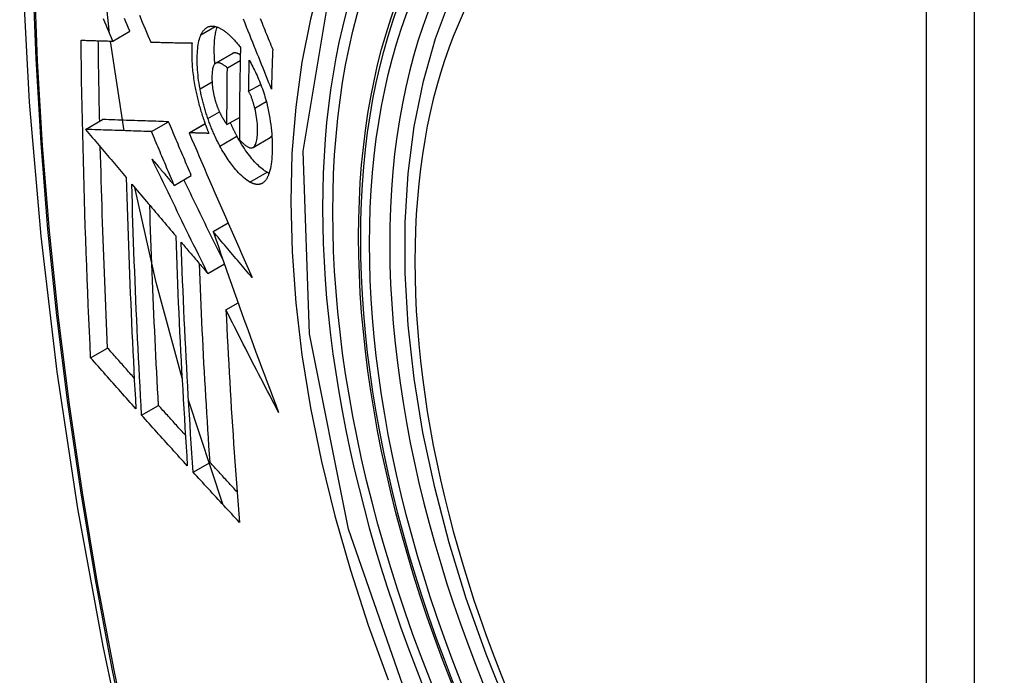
# Model space of a CAD drawing. Header units: inches. Extents: x 481 to 566.6, y 187.4 to 263.9.
# Tile 104 of 132: x 537.742 to 538.082, y 223.164 to 223.39. Entities that reach past the tile are written whole.
import ezdxf

# ---------------------------------------------------------------- set-up
doc = ezdxf.new("R2010")
doc.units = ezdxf.units.IN
doc.header["$MEASUREMENT"] = 0
doc.layers.add('Visible Edges(ANSI)', color=7, linetype='Continuous', lineweight=25)
doc.layers.add('Visible Tangent Edges(ANSI)', color=7, linetype='Continuous', lineweight=25)

msp = doc.modelspace()

# ---------------------------------------------------------------- linework, layer by layer
at = {"layer": 'Visible Edges(ANSI)'}
for p, q in [((537.7741, 223.38306), (537.78, 223.38646)), ((537.77797, 223.3521), (537.7733, 223.38308)), ((537.78719, 223.38271), (537.7873, 223.3827)), ((537.80962, 223.37541), (537.81552, 223.37882)), ((537.81369, 223.37382), (537.81812, 223.37638)), ((537.82105, 223.36573), (537.82521, 223.36812)), ((537.76467, 223.35256), (537.77056, 223.35596)), ((537.77056, 223.35596), (537.77056, 223.35596)), ((537.78747, 223.35179), (537.79337, 223.35519)), ((537.80045, 223.35137), (537.80597, 223.35456)), ((537.81355, 223.35421), (537.81786, 223.3567)), ((537.76467, 223.35256), (537.76467, 223.35256)), ((537.80062, 223.35137), (537.80045, 223.35137)), ((537.82256, 223.3463), (537.82846, 223.3497)), ((537.82846, 223.3497), (537.8285, 223.34973)), ((537.79534, 223.33319), (537.80123, 223.33659)), ((537.80879, 223.31725), (537.81391, 223.32021)), ((537.80692, 223.30277), (537.81266, 223.30608)), ((537.8132, 223.29017), (537.81741, 223.2926)), ((537.76643, 223.27362), (537.77229, 223.27701)), ((537.78404, 223.25381), (537.78989, 223.25719)), ((537.81207, 223.22301), (537.80028, 223.25896)), ((537.80184, 223.23413), (537.80769, 223.2375))]:
    msp.add_line(p, q, dxfattribs=at)
at = {"layer": 'Visible Edges(ANSI)', "flags": 128}
for points in [[(537.79595, 223.78517), (537.7831, 223.74711), (537.77204, 223.70793), (537.76274, 223.66769), (537.75519, 223.62647), (537.74934, 223.58433), (537.7452, 223.54133), (537.74272, 223.49754), (537.7419, 223.45301), (537.74272, 223.40782), (537.74514, 223.36201), (537.74917, 223.31565), (537.75476, 223.26882), (537.76191, 223.22157), (537.77059, 223.17397), (537.78078, 223.12609), (537.79246, 223.07801)], [(537.91089, 223.15203), (537.90315, 223.17119), (537.89629, 223.19042), (537.89035, 223.20966), (537.88535, 223.2288), (537.88131, 223.24778), (537.87826, 223.2665), (537.87621, 223.2849), (537.87518, 223.30287), (537.87518, 223.32036), (537.87622, 223.33729), (537.8783, 223.35358), (537.88143, 223.36917), (537.88561, 223.38398), (537.89085, 223.39795), (537.89712, 223.411), (537.90441, 223.42305), (537.91273, 223.43404), (537.92202, 223.44387), (537.93225, 223.45248), (537.94333, 223.45978)], [(537.77297, 223.38571), (537.77082, 223.40573), (537.76934, 223.42549)], [(537.7833, 223.392), (537.78427, 223.38966), (537.78525, 223.38734), (537.78622, 223.38502), (537.78719, 223.38271)], [(537.7741, 223.38306), (537.77363, 223.38415), (537.77317, 223.38525), (537.7727, 223.38635), (537.77223, 223.38745), (537.77177, 223.38855), (537.7713, 223.38965), (537.77084, 223.39075)], [(537.78, 223.38646), (537.77953, 223.38756), (537.77907, 223.38866), (537.7786, 223.38976), (537.77813, 223.39086)], [(537.82891, 223.3665), (537.82843, 223.3677), (537.82795, 223.3689), (537.82747, 223.3701), (537.82698, 223.37131), (537.8265, 223.37252), (537.82601, 223.37374), (537.82552, 223.37497), (537.82502, 223.37621), (537.82452, 223.37746), (537.82402, 223.37871), (537.82351, 223.37998), (537.823, 223.38126), (537.82248, 223.38256), (537.82196, 223.38386), (537.82143, 223.38519), (537.82089, 223.38653), (537.82035, 223.38789), (537.8198, 223.38926), (537.81924, 223.39066)], [(537.82505, 223.39083), (537.82536, 223.39005), (537.82568, 223.38928), (537.82599, 223.3885), (537.8263, 223.38773), (537.82661, 223.38697), (537.82692, 223.3862), (537.82723, 223.38544), (537.82754, 223.38468), (537.82784, 223.38393), (537.82815, 223.38318), (537.82845, 223.38243), (537.82875, 223.38168), (537.82905, 223.38094), (537.82935, 223.3802)], [(537.80423, 223.36662), (537.80405, 223.36758), (537.8039, 223.36853), (537.80376, 223.36947), (537.80364, 223.37041), (537.80354, 223.37132), (537.80345, 223.37223), (537.80338, 223.37312), (537.80333, 223.374), (537.80329, 223.37487), (537.80327, 223.37572), (537.80326, 223.37656), (537.80326, 223.37738), (537.80328, 223.37817), (537.80332, 223.37895), (537.80337, 223.3797), (537.80343, 223.38044), (537.80351, 223.38115), (537.80361, 223.38183), (537.80372, 223.38249), (537.80385, 223.38311), (537.804, 223.3837), (537.80417, 223.38425), (537.80436, 223.38477), (537.80457, 223.38525)], [(537.80457, 223.38525), (537.80467, 223.38547), (537.80478, 223.38568), (537.80489, 223.38589), (537.80501, 223.38608), (537.80513, 223.38627), (537.80525, 223.38645), (537.80537, 223.38662), (537.8055, 223.38678), (537.80563, 223.38693), (537.80576, 223.38708), (537.8059, 223.38722), (537.80604, 223.38735), (537.80618, 223.38747), (537.80633, 223.38758), (537.80648, 223.38768), (537.80663, 223.38778), (537.80679, 223.38786), (537.80694, 223.38794), (537.8071, 223.38801), (537.80727, 223.38807), (537.80743, 223.38812), (537.8076, 223.38816), (537.80777, 223.38819), (537.80794, 223.38822)], [(537.80794, 223.38822), (537.80812, 223.38823), (537.80831, 223.38824), (537.80849, 223.38824), (537.80868, 223.38823), (537.80887, 223.38822), (537.80906, 223.3882), (537.80925, 223.38817), (537.80944, 223.38813), (537.80964, 223.38808), (537.80983, 223.38803), (537.81003, 223.38797), (537.81023, 223.3879), (537.81043, 223.38782), (537.81063, 223.38774), (537.81083, 223.38765), (537.81103, 223.38755), (537.81124, 223.38745), (537.81144, 223.38733), (537.81165, 223.38722), (537.81186, 223.38709), (537.81207, 223.38696), (537.81228, 223.38682), (537.81249, 223.38668), (537.8127, 223.38653)], [(537.80939, 223.37523), (537.80933, 223.37587), (537.80928, 223.3765), (537.80924, 223.37712), (537.80921, 223.37774), (537.80919, 223.37834), (537.80917, 223.37894), (537.80916, 223.37954), (537.80916, 223.38012), (537.80916, 223.3807), (537.80917, 223.38127), (537.80919, 223.38182), (537.80922, 223.38237), (537.80925, 223.3829), (537.80929, 223.38343), (537.80934, 223.38394), (537.8094, 223.38445), (537.80946, 223.38493), (537.80953, 223.38541), (537.80962, 223.38587), (537.80971, 223.38631), (537.80981, 223.38674), (537.80992, 223.38715), (537.81003, 223.38754), (537.81016, 223.38792)], [(537.8127, 223.38653), (537.81293, 223.38636), (537.81316, 223.38618), (537.81339, 223.386), (537.81362, 223.38581), (537.81384, 223.38562), (537.81407, 223.38542), (537.8143, 223.38521), (537.81453, 223.385), (537.81476, 223.38478), (537.81499, 223.38456), (537.81522, 223.38433), (537.81545, 223.38409), (537.81568, 223.38385), (537.81591, 223.3836), (537.81614, 223.38335), (537.81638, 223.38309), (537.81661, 223.38283), (537.81684, 223.38256), (537.81707, 223.38229), (537.8173, 223.38201), (537.81753, 223.38172), (537.81776, 223.38143), (537.81799, 223.38114), (537.81822, 223.38083)], [(537.76313, 223.38338), (537.76358, 223.38336), (537.76403, 223.38335), (537.76448, 223.38334), (537.76494, 223.38332), (537.76539, 223.38331), (537.76585, 223.38329), (537.7663, 223.38328), (537.76676, 223.38327), (537.76721, 223.38325), (537.76767, 223.38324), (537.76813, 223.38323), (537.76859, 223.38321), (537.76905, 223.3832), (537.76951, 223.38319), (537.76997, 223.38317), (537.77042, 223.38316), (537.77088, 223.38315), (537.77134, 223.38313), (537.7718, 223.38312), (537.77226, 223.38311), (537.77272, 223.38309), (537.77318, 223.38308), (537.77364, 223.38307), (537.7741, 223.38306)], [(537.76643, 223.27362), (537.76622, 223.27815), (537.76601, 223.28268), (537.76582, 223.28722), (537.76562, 223.29176), (537.76544, 223.2963), (537.76526, 223.30085), (537.76508, 223.3054), (537.76491, 223.30996), (537.76475, 223.31452), (537.76459, 223.31909), (537.76444, 223.32366), (537.7643, 223.32823), (537.76416, 223.3328), (537.76403, 223.33737), (537.76391, 223.34195), (537.7638, 223.34653), (537.76369, 223.35111), (537.76359, 223.3557), (537.76349, 223.3603), (537.7634, 223.3649), (537.76332, 223.36951), (537.76325, 223.37413), (537.76319, 223.37875), (537.76313, 223.38338)], [(537.76956, 223.35538), (537.76953, 223.35653), (537.76951, 223.35769), (537.76948, 223.35885), (537.76946, 223.36001), (537.76943, 223.36116), (537.76941, 223.36232), (537.76939, 223.36348), (537.76937, 223.36464), (537.76934, 223.36579), (537.76932, 223.36695), (537.7693, 223.36811), (537.76928, 223.36927), (537.76926, 223.37043), (537.76924, 223.37159), (537.76922, 223.37275), (537.7692, 223.37391), (537.76919, 223.37507), (537.76917, 223.37623), (537.76915, 223.37739), (537.76913, 223.37855), (537.76912, 223.37971), (537.7691, 223.38087), (537.76909, 223.38204), (537.76907, 223.3832)], [(537.7873, 223.3827), (537.78788, 223.38269), (537.78846, 223.38268), (537.78905, 223.38266), (537.78963, 223.38265), (537.79022, 223.38264), (537.7908, 223.38262), (537.79139, 223.38261), (537.79198, 223.3826), (537.79257, 223.38258), (537.79316, 223.38257), (537.79375, 223.38256), (537.79434, 223.38255), (537.79494, 223.38253), (537.79553, 223.38252), (537.79613, 223.38251), (537.79672, 223.3825), (537.79732, 223.38248), (537.79791, 223.38247), (537.79851, 223.38246), (537.7991, 223.38245), (537.7997, 223.38244), (537.80029, 223.38243), (537.80089, 223.38242), (537.80148, 223.38241)], [(537.80148, 223.38241), (537.80144, 223.38187), (537.80141, 223.38132), (537.80139, 223.38076), (537.80137, 223.38019), (537.80136, 223.37962), (537.80135, 223.37903), (537.80136, 223.37844), (537.80136, 223.37783), (537.80138, 223.37722), (537.8014, 223.3766), (537.80143, 223.37598), (537.80147, 223.37535), (537.80151, 223.37471), (537.80156, 223.37407), (537.80162, 223.37342), (537.80168, 223.37276), (537.80176, 223.37211), (537.80184, 223.37144), (537.80193, 223.37077), (537.80202, 223.3701), (537.80213, 223.36942), (537.80224, 223.36874), (537.80235, 223.36806), (537.80248, 223.36737)], [(537.81564, 223.37888), (537.81564, 223.37888), (537.81563, 223.37888), (537.81563, 223.37887), (537.81562, 223.37887), (537.81562, 223.37887), (537.81561, 223.37887), (537.81561, 223.37886), (537.8156, 223.37886), (537.8156, 223.37886), (537.81559, 223.37886), (537.81559, 223.37885), (537.81558, 223.37885), (537.81558, 223.37885), (537.81557, 223.37885), (537.81557, 223.37884), (537.81556, 223.37884), (537.81556, 223.37884), (537.81555, 223.37884), (537.81555, 223.37883), (537.81554, 223.37883), (537.81554, 223.37883), (537.81553, 223.37882), (537.81553, 223.37882), (537.81552, 223.37882)], [(537.81817, 223.3783), (537.81805, 223.37837), (537.81794, 223.37844), (537.81783, 223.3785), (537.81771, 223.37856), (537.8176, 223.37862), (537.81749, 223.37867), (537.81738, 223.37872), (537.81727, 223.37877), (537.81716, 223.37881), (537.81705, 223.37885), (537.81695, 223.37889), (537.81684, 223.37892), (537.81673, 223.37894), (537.81663, 223.37896), (537.81652, 223.37898), (537.81642, 223.37899), (537.81632, 223.379), (537.81622, 223.379), (537.81612, 223.37899), (537.81602, 223.37898), (537.81592, 223.37897), (537.81583, 223.37894), (537.81574, 223.37891), (537.81564, 223.37888)], [(537.81822, 223.38083), (537.81819, 223.3795), (537.81816, 223.37817), (537.81813, 223.37684), (537.81811, 223.37551), (537.81808, 223.37418), (537.81806, 223.37285), (537.81803, 223.37153), (537.81801, 223.3702), (537.81799, 223.36887), (537.81797, 223.36755), (537.81795, 223.36622), (537.81794, 223.3649), (537.81792, 223.36358), (537.81791, 223.36226), (537.81789, 223.36093), (537.81788, 223.35961), (537.81787, 223.35829), (537.81786, 223.35697), (537.81786, 223.35565), (537.81785, 223.35434), (537.81784, 223.35302), (537.81784, 223.3517), (537.81784, 223.35039), (537.81784, 223.34907)], [(537.82935, 223.3802), (537.82933, 223.37962), (537.82931, 223.37905), (537.82929, 223.37848), (537.82927, 223.37791), (537.82925, 223.37734), (537.82923, 223.37677), (537.82921, 223.37619), (537.82919, 223.37562), (537.82917, 223.37505), (537.82915, 223.37448), (537.82913, 223.37391), (537.82911, 223.37334), (537.8291, 223.37277), (537.82908, 223.3722), (537.82906, 223.37163), (537.82904, 223.37106), (537.82903, 223.37049), (537.82901, 223.36992), (537.82899, 223.36935), (537.82898, 223.36878), (537.82896, 223.36821), (537.82894, 223.36764), (537.82893, 223.36707), (537.82891, 223.3665)], [(537.80975, 223.37547), (537.80955, 223.37536), (537.80936, 223.37521), (537.80919, 223.37501), (537.80904, 223.37477), (537.8089, 223.37448), (537.80879, 223.37417), (537.80868, 223.37382), (537.8086, 223.37344), (537.80853, 223.37303), (537.80847, 223.3726), (537.80842, 223.37214), (537.80839, 223.37168), (537.80837, 223.37119), (537.80836, 223.3707), (537.80835, 223.37018), (537.80836, 223.36965), (537.80838, 223.36911), (537.8084, 223.36856), (537.80845, 223.368), (537.8085, 223.36742), (537.80857, 223.36684), (537.80865, 223.36625), (537.80876, 223.36564), (537.80888, 223.36504)], [(537.81369, 223.37382), (537.81352, 223.37397), (537.81334, 223.37412), (537.81317, 223.37426), (537.81299, 223.37439), (537.81282, 223.37452), (537.81264, 223.37465), (537.81247, 223.37477), (537.81229, 223.37488), (537.81212, 223.37499), (537.81195, 223.37509), (537.81177, 223.37518), (537.81161, 223.37526), (537.81144, 223.37534), (537.81127, 223.3754), (537.81111, 223.37546), (537.81095, 223.37551), (537.81079, 223.37555), (537.81063, 223.37557), (537.81048, 223.37559), (537.81032, 223.37559), (537.81017, 223.37558), (537.81003, 223.37556), (537.80988, 223.37553), (537.80975, 223.37547)], [(537.82105, 223.36573), (537.82106, 223.36617), (537.82107, 223.36662), (537.82108, 223.36706), (537.82108, 223.36751), (537.82109, 223.36795), (537.8211, 223.3684), (537.82111, 223.36884), (537.82112, 223.36929), (537.82112, 223.36973), (537.82113, 223.37018), (537.82114, 223.37062), (537.82115, 223.37107), (537.82116, 223.37152), (537.82117, 223.37196), (537.82118, 223.37241), (537.82119, 223.37285), (537.8212, 223.3733), (537.82121, 223.37374), (537.82122, 223.37419), (537.82123, 223.37464), (537.82124, 223.37508), (537.82125, 223.37553), (537.82126, 223.37597), (537.82127, 223.37642)], [(537.82127, 223.37642), (537.82157, 223.37587), (537.82188, 223.37531), (537.82218, 223.37474), (537.82248, 223.37417), (537.82278, 223.37358), (537.82307, 223.37298), (537.82336, 223.37238), (537.82365, 223.37176), (537.82394, 223.37114), (537.82422, 223.37051), (537.82449, 223.36987), (537.82476, 223.36923), (537.82503, 223.36857), (537.82529, 223.36791), (537.82554, 223.36724), (537.82579, 223.36657), (537.82603, 223.36589), (537.82626, 223.3652), (537.82648, 223.3645), (537.82669, 223.36381), (537.8269, 223.3631), (537.82709, 223.3624), (537.82728, 223.36168), (537.82746, 223.36097)], [(537.81355, 223.35421), (537.81355, 223.35502), (537.81356, 223.35584), (537.81356, 223.35665), (537.81356, 223.35747), (537.81356, 223.35828), (537.81356, 223.3591), (537.81357, 223.35991), (537.81357, 223.36073), (537.81357, 223.36155), (537.81358, 223.36236), (537.81358, 223.36318), (537.81359, 223.364), (537.8136, 223.36481), (537.8136, 223.36563), (537.81361, 223.36645), (537.81362, 223.36727), (537.81363, 223.36809), (537.81363, 223.36891), (537.81364, 223.36972), (537.81365, 223.37054), (537.81366, 223.37136), (537.81367, 223.37218), (537.81368, 223.373), (537.81369, 223.37382)], [(537.80248, 223.36737), (537.80258, 223.36687), (537.80268, 223.36637), (537.80278, 223.36587), (537.80288, 223.36537), (537.80299, 223.36487), (537.8031, 223.36437), (537.80322, 223.36387), (537.80334, 223.36337), (537.80346, 223.36287), (537.80358, 223.36237), (537.80371, 223.36186), (537.80385, 223.36136), (537.80398, 223.36086), (537.80412, 223.36036), (537.80426, 223.35986), (537.80441, 223.35936), (537.80455, 223.35887), (537.8047, 223.35837), (537.80486, 223.35788), (537.80501, 223.35738), (537.80517, 223.35689), (537.80534, 223.3564), (537.8055, 223.35591), (537.80567, 223.35543)], [(537.80697, 223.35628), (537.80683, 223.35671), (537.80668, 223.35713), (537.80654, 223.35755), (537.80641, 223.35798), (537.80627, 223.3584), (537.80614, 223.35883), (537.80601, 223.35926), (537.80588, 223.35969), (537.80576, 223.36012), (537.80564, 223.36055), (537.80552, 223.36099), (537.8054, 223.36142), (537.80529, 223.36186), (537.80518, 223.36229), (537.80507, 223.36273), (537.80496, 223.36316), (537.80486, 223.36359), (537.80476, 223.36403), (537.80467, 223.36446), (537.80457, 223.36489), (537.80448, 223.36532), (537.80439, 223.36576), (537.80431, 223.36619), (537.80423, 223.36662)], [(537.80888, 223.36504), (537.80892, 223.36484), (537.80896, 223.36464), (537.80901, 223.36444), (537.80905, 223.36424), (537.8091, 223.36405), (537.80915, 223.36385), (537.8092, 223.36365), (537.80925, 223.36345), (537.8093, 223.36325), (537.80935, 223.36306), (537.80941, 223.36286), (537.80946, 223.36266), (537.80952, 223.36247), (537.80958, 223.36227), (537.80964, 223.36207), (537.8097, 223.36188), (537.80976, 223.36169), (537.80982, 223.36149), (537.80988, 223.3613), (537.80995, 223.36111), (537.81002, 223.36092), (537.81008, 223.36073), (537.81015, 223.36055), (537.81022, 223.36036)], [(537.82317, 223.35989), (537.82311, 223.36015), (537.82304, 223.36041), (537.82297, 223.36068), (537.82289, 223.36094), (537.82282, 223.3612), (537.82274, 223.36146), (537.82267, 223.36172), (537.82259, 223.36199), (537.8225, 223.36224), (537.82242, 223.3625), (537.82234, 223.36276), (537.82225, 223.36301), (537.82216, 223.36326), (537.82207, 223.3635), (537.82198, 223.36375), (537.82188, 223.36399), (537.82179, 223.36422), (537.82169, 223.36445), (537.82159, 223.36468), (537.82148, 223.3649), (537.82138, 223.36512), (537.82127, 223.36532), (537.82116, 223.36553), (537.82105, 223.36573)], [(537.81022, 223.36036), (537.81029, 223.36019), (537.81035, 223.36002), (537.81042, 223.35986), (537.81049, 223.35969), (537.81055, 223.35953), (537.81062, 223.35937), (537.81069, 223.35921), (537.81076, 223.35905), (537.81083, 223.35889), (537.8109, 223.35873), (537.81097, 223.35858), (537.81104, 223.35842), (537.81111, 223.35827), (537.81118, 223.35812), (537.81126, 223.35797), (537.81133, 223.35782), (537.8114, 223.35768), (537.81148, 223.35753), (537.81155, 223.35739), (537.81163, 223.35725), (537.8117, 223.35711), (537.81178, 223.35697), (537.81186, 223.35683), (537.81194, 223.3567)], [(537.8226, 223.34633), (537.82283, 223.3465), (537.82303, 223.34672), (537.82322, 223.34699), (537.82339, 223.34731), (537.82353, 223.34768), (537.82366, 223.34808), (537.82377, 223.34852), (537.82387, 223.34899), (537.82394, 223.34949), (537.82401, 223.35002), (537.82406, 223.35057), (537.82409, 223.35114), (537.82411, 223.35173), (537.82412, 223.35235), (537.82412, 223.35304), (537.8241, 223.35374), (537.82406, 223.35447), (537.824, 223.35521), (537.82392, 223.35597), (537.82381, 223.35674), (537.82369, 223.35752), (537.82354, 223.35831), (537.82337, 223.35909), (537.82317, 223.35989)], [(537.82746, 223.36097), (537.82771, 223.35983), (537.82795, 223.3587), (537.82817, 223.35757), (537.82836, 223.35645), (537.82853, 223.35533), (537.82868, 223.35422), (537.82881, 223.35313), (537.82892, 223.35205), (537.82901, 223.35099), (537.82908, 223.34995), (537.82913, 223.34892), (537.82916, 223.34791), (537.82917, 223.34691), (537.82917, 223.34594), (537.82915, 223.34498), (537.82912, 223.34405), (537.82907, 223.34314), (537.82901, 223.34225), (537.82892, 223.3414), (537.82882, 223.34058), (537.82869, 223.3398), (537.82855, 223.33905), (537.82838, 223.33834), (537.82819, 223.33767)], [(537.79337, 223.35519), (537.79249, 223.35522), (537.7916, 223.35525), (537.79072, 223.35528), (537.78983, 223.35531), (537.78894, 223.35534), (537.78805, 223.35537), (537.78715, 223.3554), (537.78625, 223.35543), (537.78534, 223.35546), (537.78443, 223.35549), (537.78351, 223.35552), (537.78258, 223.35555), (537.78164, 223.35558), (537.78069, 223.35561), (537.77973, 223.35565), (537.77877, 223.35568), (537.77779, 223.35571), (537.7768, 223.35575), (537.77579, 223.35578), (537.77478, 223.35581), (537.77375, 223.35585), (537.7727, 223.35588), (537.77164, 223.35592), (537.77056, 223.35596)], [(537.80123, 223.33659), (537.8009, 223.33737), (537.80057, 223.33814), (537.80024, 223.33892), (537.79991, 223.33969), (537.79958, 223.34047), (537.79925, 223.34124), (537.79893, 223.34202), (537.7986, 223.34279), (537.79827, 223.34357), (537.79794, 223.34434), (537.79761, 223.34512), (537.79729, 223.34589), (537.79696, 223.34667), (537.79663, 223.34744), (537.7963, 223.34822), (537.79598, 223.34899), (537.79565, 223.34977), (537.79532, 223.35054), (537.795, 223.35132), (537.79467, 223.35209), (537.79435, 223.35287), (537.79402, 223.35364), (537.79369, 223.35442), (537.79337, 223.35519)], [(537.80567, 223.35543), (537.80573, 223.35525), (537.80579, 223.35506), (537.80586, 223.35488), (537.80592, 223.3547), (537.80599, 223.35452), (537.80605, 223.35434), (537.80612, 223.35416), (537.80619, 223.35398), (537.80625, 223.35381), (537.80632, 223.35363), (537.80639, 223.35345), (537.80645, 223.35327), (537.80652, 223.3531), (537.80659, 223.35292), (537.80666, 223.35274), (537.80672, 223.35257), (537.80679, 223.35239), (537.80686, 223.35222), (537.80693, 223.35204), (537.807, 223.35187), (537.80707, 223.35169), (537.80714, 223.35152), (537.80721, 223.35135), (537.80729, 223.35117)], [(537.81111, 223.3468), (537.81092, 223.34715), (537.81073, 223.34752), (537.81055, 223.34788), (537.81036, 223.34825), (537.81017, 223.34862), (537.80999, 223.34899), (537.80981, 223.34937), (537.80963, 223.34975), (537.80945, 223.35013), (537.80927, 223.35052), (537.8091, 223.35091), (537.80892, 223.3513), (537.80875, 223.3517), (537.80858, 223.3521), (537.80841, 223.3525), (537.80824, 223.35291), (537.80808, 223.35332), (537.80791, 223.35373), (537.80775, 223.35415), (537.80759, 223.35457), (537.80743, 223.35499), (537.80728, 223.35542), (537.80712, 223.35585), (537.80697, 223.35628)], [(537.81194, 223.3567), (537.812, 223.35659), (537.81207, 223.35648), (537.81213, 223.35637), (537.8122, 223.35625), (537.81226, 223.35614), (537.81233, 223.35603), (537.8124, 223.35592), (537.81247, 223.35582), (537.81253, 223.35571), (537.8126, 223.3556), (537.81267, 223.35549), (537.81274, 223.35539), (537.81281, 223.35528), (537.81287, 223.35518), (537.81294, 223.35507), (537.81301, 223.35497), (537.81308, 223.35487), (537.81315, 223.35477), (537.81322, 223.35467), (537.81328, 223.35458), (537.81335, 223.35448), (537.81342, 223.35439), (537.81349, 223.3543), (537.81355, 223.35421)], [(537.81701, 223.3502), (537.81691, 223.35039), (537.81681, 223.35057), (537.81672, 223.35076), (537.81662, 223.35095), (537.81652, 223.35114), (537.81642, 223.35133), (537.81633, 223.35152), (537.81623, 223.35171), (537.81613, 223.3519), (537.81604, 223.3521), (537.81594, 223.35229), (537.81585, 223.35249), (537.81575, 223.35268), (537.81566, 223.35288), (537.81556, 223.35308), (537.81547, 223.35327), (537.81538, 223.35347), (537.81529, 223.35367), (537.81519, 223.35387), (537.8151, 223.35408), (537.81501, 223.35428), (537.81492, 223.35448), (537.81483, 223.35469), (537.81474, 223.35489)], [(537.78747, 223.35179), (537.78659, 223.35181), (537.78571, 223.35184), (537.78482, 223.35187), (537.78394, 223.3519), (537.78305, 223.35193), (537.78215, 223.35196), (537.78126, 223.35199), (537.78035, 223.35202), (537.77945, 223.35205), (537.77853, 223.35208), (537.77761, 223.35212), (537.77668, 223.35215), (537.77574, 223.35218), (537.77479, 223.35221), (537.77384, 223.35224), (537.77287, 223.35228), (537.77189, 223.35231), (537.7709, 223.35234), (537.7699, 223.35238), (537.76888, 223.35241), (537.76785, 223.35245), (537.76681, 223.35248), (537.76575, 223.35252), (537.76467, 223.35256)], [(537.76467, 223.35256), (537.76525, 223.35186), (537.76584, 223.35117), (537.76642, 223.35048), (537.76701, 223.34978), (537.7676, 223.34909), (537.76818, 223.3484), (537.76877, 223.3477), (537.76936, 223.34701), (537.76994, 223.34631), (537.77053, 223.34562), (537.77112, 223.34492), (537.7717, 223.34423), (537.77229, 223.34353), (537.77288, 223.34284), (537.77347, 223.34215), (537.77405, 223.34145), (537.77464, 223.34076), (537.77523, 223.34006), (537.77582, 223.33937), (537.7764, 223.33867), (537.77699, 223.33798), (537.77758, 223.33728), (537.77816, 223.33659), (537.77875, 223.3359)], [(537.79534, 223.33319), (537.79501, 223.33397), (537.79468, 223.33474), (537.79435, 223.33552), (537.79402, 223.33629), (537.79369, 223.33706), (537.79336, 223.33784), (537.79303, 223.33861), (537.7927, 223.33939), (537.79238, 223.34017), (537.79205, 223.34094), (537.79172, 223.34172), (537.79139, 223.34249), (537.79106, 223.34327), (537.79074, 223.34404), (537.79041, 223.34482), (537.79008, 223.34559), (537.78975, 223.34637), (537.78943, 223.34714), (537.7891, 223.34791), (537.78878, 223.34869), (537.78845, 223.34946), (537.78812, 223.35024), (537.7878, 223.35101), (537.78747, 223.35179)], [(537.80045, 223.35137), (537.80132, 223.34933), (537.8022, 223.34728), (537.80308, 223.34523), (537.80397, 223.34316), (537.80486, 223.34109), (537.80575, 223.33902), (537.80664, 223.33694), (537.80754, 223.33486), (537.80845, 223.33277), (537.80935, 223.33068), (537.81026, 223.32858), (537.81117, 223.32648), (537.81208, 223.32439), (537.813, 223.32229), (537.81392, 223.32019), (537.81484, 223.31809), (537.81576, 223.31599), (537.81668, 223.31389), (537.8176, 223.3118), (537.81853, 223.30971), (537.81945, 223.30762), (537.82038, 223.30553), (537.82131, 223.30345), (537.82223, 223.30137)], [(537.80729, 223.35117), (537.80701, 223.35118), (537.80673, 223.35119), (537.80645, 223.3512), (537.80617, 223.35121), (537.80589, 223.35121), (537.80561, 223.35122), (537.80533, 223.35123), (537.80505, 223.35124), (537.80478, 223.35125), (537.8045, 223.35125), (537.80422, 223.35126), (537.80394, 223.35127), (537.80366, 223.35128), (537.80339, 223.35129), (537.80311, 223.35129), (537.80283, 223.3513), (537.80255, 223.35131), (537.80227, 223.35132), (537.802, 223.35133), (537.80172, 223.35134), (537.80144, 223.35134), (537.80117, 223.35135), (537.80089, 223.35136), (537.80062, 223.35137)], [(537.8274, 223.33772), (537.82698, 223.33796), (537.82656, 223.33824), (537.82613, 223.33854), (537.8257, 223.33887), (537.82527, 223.33923), (537.82484, 223.33961), (537.8244, 223.34002), (537.82396, 223.34045), (537.82352, 223.34091), (537.82308, 223.34139), (537.82263, 223.34189), (537.82219, 223.34241), (537.82175, 223.34295), (537.82131, 223.34351), (537.82087, 223.34408), (537.82044, 223.34468), (537.82, 223.34529), (537.81957, 223.34593), (537.81913, 223.34659), (537.8187, 223.34727), (537.81828, 223.34797), (537.81785, 223.3487), (537.81743, 223.34944), (537.81701, 223.3502)], [(537.81784, 223.34907), (537.81805, 223.34884), (537.81826, 223.3486), (537.81848, 223.34838), (537.81869, 223.34816), (537.81891, 223.34795), (537.81912, 223.34775), (537.81933, 223.34755), (537.81954, 223.34737), (537.81975, 223.34719), (537.81996, 223.34702), (537.82017, 223.34687), (537.82037, 223.34673), (537.82058, 223.3466), (537.82078, 223.34648), (537.82098, 223.34638), (537.82118, 223.34629), (537.82138, 223.34622), (537.82157, 223.34617), (537.82176, 223.34614), (537.82194, 223.34613), (537.82211, 223.34615), (537.82228, 223.34618), (537.82245, 223.34624), (537.8226, 223.34633)], [(537.8285, 223.34973), (537.82853, 223.34975), (537.82855, 223.34976), (537.82858, 223.34978), (537.8286, 223.3498), (537.82863, 223.34982), (537.82865, 223.34984), (537.82868, 223.34986), (537.8287, 223.34988), (537.82872, 223.3499), (537.82875, 223.34992), (537.82877, 223.34995), (537.82879, 223.34997), (537.82882, 223.35), (537.82884, 223.35002), (537.82886, 223.35005), (537.82888, 223.35007), (537.82891, 223.3501), (537.82893, 223.35012), (537.82895, 223.35015), (537.82897, 223.35018), (537.82899, 223.35021), (537.82901, 223.35024), (537.82903, 223.35027), (537.82905, 223.3503)], [(537.77229, 223.27701), (537.77216, 223.27989), (537.77203, 223.28277), (537.7719, 223.28565), (537.77177, 223.28853), (537.77165, 223.29141), (537.77153, 223.29429), (537.77141, 223.29718), (537.77129, 223.30006), (537.77118, 223.30295), (537.77107, 223.30584), (537.77096, 223.30873), (537.77085, 223.31163), (537.77075, 223.31452), (537.77065, 223.31742), (537.77055, 223.32032), (537.77045, 223.32322), (537.77036, 223.32612), (537.77026, 223.32903), (537.77018, 223.33194), (537.77009, 223.33485), (537.77001, 223.33776), (537.76992, 223.34068), (537.76985, 223.3436), (537.76977, 223.34652)], [(537.8215, 223.33431), (537.82094, 223.33464), (537.82038, 223.33502), (537.81982, 223.33545), (537.81924, 223.33593), (537.81867, 223.33646), (537.81811, 223.337), (537.81758, 223.33756), (537.81708, 223.3381), (537.81662, 223.33862), (537.81621, 223.33911), (537.81584, 223.33956), (537.81547, 223.34003), (537.8151, 223.34051), (537.81473, 223.34101), (537.81436, 223.34152), (537.81399, 223.34205), (537.81363, 223.34259), (537.81326, 223.34314), (537.8129, 223.34371), (537.81254, 223.3443), (537.81218, 223.3449), (537.81182, 223.34552), (537.81147, 223.34615), (537.81111, 223.3468)], [(537.80692, 223.30277), (537.8061, 223.30441), (537.80529, 223.30605), (537.80448, 223.3077), (537.80367, 223.30935), (537.80286, 223.311), (537.80204, 223.31265), (537.80123, 223.3143), (537.80042, 223.31596), (537.79962, 223.31761), (537.79881, 223.31926), (537.798, 223.32092), (537.7972, 223.32257), (537.79639, 223.32422), (537.79559, 223.32587), (537.79479, 223.32753), (537.79399, 223.32918), (537.79319, 223.33082), (537.7924, 223.33247), (537.7916, 223.33412), (537.79081, 223.33576), (537.79002, 223.3374), (537.78923, 223.33904), (537.78844, 223.34068), (537.78766, 223.34231)], [(537.78766, 223.34231), (537.78798, 223.34193), (537.7883, 223.34155), (537.78862, 223.34117), (537.78894, 223.34079), (537.78926, 223.34041), (537.78958, 223.34003), (537.7899, 223.33965), (537.79022, 223.33927), (537.79054, 223.33889), (537.79086, 223.33851), (537.79118, 223.33813), (537.7915, 223.33775), (537.79182, 223.33737), (537.79214, 223.33699), (537.79246, 223.33661), (537.79278, 223.33623), (537.7931, 223.33585), (537.79342, 223.33547), (537.79374, 223.33509), (537.79406, 223.33471), (537.79438, 223.33433), (537.7947, 223.33395), (537.79502, 223.33357), (537.79534, 223.33319)], [(537.82819, 223.33767), (537.82812, 223.33743), (537.82804, 223.33719), (537.82795, 223.33697), (537.82787, 223.33674), (537.82778, 223.33653), (537.82769, 223.33632), (537.8276, 223.33612), (537.8275, 223.33592), (537.8274, 223.33574), (537.8273, 223.33556), (537.82719, 223.33538), (537.82708, 223.33522), (537.82697, 223.33506), (537.82686, 223.33491), (537.82674, 223.33476), (537.82662, 223.33463), (537.8265, 223.3345), (537.82637, 223.33438), (537.82624, 223.33427), (537.82611, 223.33416), (537.82598, 223.33407), (537.82584, 223.33398), (537.82571, 223.3339), (537.82556, 223.33383)], [(537.8281, 223.33738), (537.82807, 223.33739), (537.82804, 223.3374), (537.82801, 223.33741), (537.82798, 223.33743), (537.82795, 223.33744), (537.82792, 223.33745), (537.8279, 223.33747), (537.82787, 223.33748), (537.82784, 223.33749), (537.82781, 223.33751), (537.82778, 223.33752), (537.82775, 223.33754), (537.82772, 223.33755), (537.82769, 223.33757), (537.82766, 223.33758), (537.82763, 223.33759), (537.8276, 223.33761), (537.82757, 223.33763), (537.82754, 223.33764), (537.82751, 223.33766), (537.82749, 223.33767), (537.82746, 223.33769), (537.82743, 223.3377), (537.8274, 223.33772)], [(537.77875, 223.3359), (537.77884, 223.33254), (537.77894, 223.32919), (537.77904, 223.32584), (537.77914, 223.3225), (537.77925, 223.31915), (537.77936, 223.31581), (537.77948, 223.31246), (537.7796, 223.30912), (537.77973, 223.30578), (537.77986, 223.30245), (537.77999, 223.29911), (537.78013, 223.29578), (537.78027, 223.29246), (537.78042, 223.28913), (537.78057, 223.28581), (537.78072, 223.28249), (537.78087, 223.27917), (537.78103, 223.27586), (537.7812, 223.27255), (537.78136, 223.26924), (537.78153, 223.26593), (537.78171, 223.26263), (537.78188, 223.25932), (537.78206, 223.25603)], [(537.81221, 223.30736), (537.81164, 223.30851), (537.81107, 223.30966), (537.8105, 223.31082), (537.80993, 223.31197), (537.80937, 223.31313), (537.8088, 223.31428), (537.80823, 223.31544), (537.80766, 223.3166), (537.8071, 223.31775), (537.80653, 223.31891), (537.80596, 223.32007), (537.8054, 223.32123), (537.80483, 223.32238), (537.80427, 223.32354), (537.8037, 223.3247), (537.80314, 223.32586), (537.80258, 223.32702), (537.80202, 223.32817), (537.80145, 223.32933), (537.80089, 223.33049), (537.80033, 223.33164), (537.79977, 223.3328), (537.79921, 223.33395), (537.79866, 223.33511)], [(537.82556, 223.33383), (537.82541, 223.33376), (537.82526, 223.3337), (537.82511, 223.33365), (537.82496, 223.33361), (537.8248, 223.33358), (537.82464, 223.33355), (537.82448, 223.33353), (537.82432, 223.33352), (537.82415, 223.33352), (537.82399, 223.33352), (537.82382, 223.33353), (537.82365, 223.33355), (537.82348, 223.33358), (537.82331, 223.33361), (537.82313, 223.33365), (537.82296, 223.3337), (537.82278, 223.33375), (537.8226, 223.33381), (537.82242, 223.33388), (537.82224, 223.33395), (537.82206, 223.33403), (537.82187, 223.33412), (537.82169, 223.33421), (537.8215, 223.33431)], [(537.78066, 223.33364), (537.78129, 223.3329), (537.78192, 223.33216), (537.78255, 223.33142), (537.78318, 223.33067), (537.78381, 223.32993), (537.78444, 223.32918), (537.78507, 223.32844), (537.7857, 223.32769), (537.78634, 223.32695), (537.78697, 223.3262), (537.7876, 223.32546), (537.78823, 223.32471), (537.78887, 223.32396), (537.7895, 223.32322), (537.79013, 223.32247), (537.79077, 223.32173), (537.7914, 223.32098), (537.79203, 223.32024), (537.79267, 223.31949), (537.7933, 223.31875), (537.79393, 223.318), (537.79457, 223.31726), (537.7952, 223.31651), (537.79583, 223.31577)], [(537.78404, 223.25381), (537.78386, 223.25711), (537.78368, 223.2604), (537.7835, 223.2637), (537.78333, 223.26701), (537.78316, 223.27031), (537.783, 223.27362), (537.78283, 223.27693), (537.78267, 223.28024), (537.78252, 223.28356), (537.78237, 223.28688), (537.78222, 223.2902), (537.78207, 223.29353), (537.78193, 223.29686), (537.78179, 223.30019), (537.78166, 223.30352), (537.78153, 223.30686), (537.78141, 223.3102), (537.78129, 223.31354), (537.78117, 223.31689), (537.78106, 223.32023), (537.78095, 223.32358), (537.78085, 223.32693), (537.78075, 223.33029), (537.78066, 223.33364)], [(537.79802, 223.26653), (537.78905, 223.29962), (537.78166, 223.33247)], [(537.78989, 223.25719), (537.78974, 223.26005), (537.78958, 223.26291), (537.78943, 223.26577), (537.78928, 223.26864), (537.78913, 223.2715), (537.78899, 223.27437), (537.78885, 223.27724), (537.78871, 223.28011), (537.78857, 223.28299), (537.78844, 223.28586), (537.7883, 223.28874), (537.78817, 223.29162), (537.78805, 223.2945), (537.78793, 223.29739), (537.7878, 223.30027), (537.78769, 223.30316), (537.78757, 223.30605), (537.78746, 223.30895), (537.78735, 223.31184), (537.78725, 223.31474), (537.78715, 223.31763), (537.78705, 223.32053), (537.78695, 223.32343), (537.78686, 223.32633)], [(537.82223, 223.30137), (537.82167, 223.30203), (537.82111, 223.30269), (537.82055, 223.30335), (537.81999, 223.30402), (537.81943, 223.30468), (537.81887, 223.30534), (537.81831, 223.306), (537.81775, 223.30667), (537.81719, 223.30733), (537.81662, 223.30799), (537.81606, 223.30865), (537.8155, 223.30932), (537.81494, 223.30998), (537.81438, 223.31064), (537.81382, 223.3113), (537.81326, 223.31197), (537.8127, 223.31263), (537.81214, 223.31329), (537.81158, 223.31395), (537.81102, 223.31461), (537.81046, 223.31527), (537.80991, 223.31593), (537.80935, 223.31659), (537.80879, 223.31725)], [(537.80879, 223.31725), (537.80969, 223.31466), (537.81058, 223.31206), (537.81148, 223.30946), (537.81239, 223.30685), (537.8133, 223.30425), (537.81421, 223.30165), (537.81513, 223.29904), (537.81605, 223.29643), (537.81697, 223.29383), (537.8179, 223.29122), (537.81884, 223.28861), (537.81978, 223.28601), (537.82072, 223.2834), (537.82167, 223.28079), (537.82262, 223.27819), (537.82358, 223.27558), (537.82454, 223.27298), (537.82551, 223.27037), (537.82648, 223.26777), (537.82746, 223.26517), (537.82844, 223.26257), (537.82943, 223.25997), (537.83042, 223.25737), (537.83141, 223.25477)], [(537.79583, 223.31577), (537.79594, 223.31243), (537.79606, 223.3091), (537.79618, 223.30576), (537.79631, 223.30243), (537.79645, 223.29911), (537.79659, 223.29578), (537.79673, 223.29246), (537.79688, 223.28913), (537.79703, 223.28581), (537.79719, 223.28249), (537.79736, 223.27918), (537.79752, 223.27586), (537.7977, 223.27255), (537.79787, 223.26924), (537.79805, 223.26593), (537.79824, 223.26263), (537.79843, 223.25932), (537.79862, 223.25602), (537.79882, 223.25273), (537.79902, 223.24944), (537.79922, 223.24615), (537.79943, 223.24287), (537.79964, 223.23959), (537.79985, 223.23631)], [(537.80184, 223.23413), (537.80162, 223.23741), (537.80141, 223.24069), (537.8012, 223.24398), (537.80099, 223.24727), (537.80078, 223.25057), (537.80058, 223.25386), (537.80039, 223.25716), (537.80019, 223.26047), (537.8, 223.26377), (537.79982, 223.26708), (537.79964, 223.27038), (537.79946, 223.27369), (537.79929, 223.277), (537.79912, 223.28031), (537.79896, 223.28362), (537.7988, 223.28694), (537.79865, 223.29025), (537.7985, 223.29357), (537.79836, 223.29689), (537.79823, 223.30021), (537.79809, 223.30354), (537.79797, 223.30687), (537.79785, 223.3102), (537.79773, 223.31354)], [(537.79773, 223.31354), (537.79811, 223.31309), (537.79849, 223.31264), (537.79888, 223.31219), (537.79926, 223.31174), (537.79964, 223.31129), (537.80002, 223.31085), (537.80041, 223.3104), (537.80079, 223.30995), (537.80117, 223.3095), (537.80155, 223.30905), (537.80194, 223.3086), (537.80232, 223.30815), (537.8027, 223.3077), (537.80309, 223.30725), (537.80347, 223.3068), (537.80385, 223.30636), (537.80424, 223.30591), (537.80462, 223.30546), (537.805, 223.30501), (537.80539, 223.30456), (537.80577, 223.30411), (537.80615, 223.30366), (537.80653, 223.30321), (537.80692, 223.30277)], [(537.80769, 223.2375), (537.8075, 223.24034), (537.80731, 223.24317), (537.80713, 223.24601), (537.80695, 223.24886), (537.80678, 223.2517), (537.8066, 223.25455), (537.80643, 223.2574), (537.80626, 223.26026), (537.80609, 223.26311), (537.80593, 223.26597), (537.80577, 223.26883), (537.80561, 223.2717), (537.80546, 223.27456), (537.80531, 223.27743), (537.80516, 223.2803), (537.80502, 223.28317), (537.80488, 223.28604), (537.80474, 223.28891), (537.80461, 223.29179), (537.80448, 223.29466), (537.80436, 223.29754), (537.80424, 223.30042), (537.80412, 223.3033), (537.804, 223.30618)], [(537.83141, 223.25477), (537.83064, 223.25624), (537.82986, 223.25771), (537.82909, 223.25919), (537.82832, 223.26066), (537.82755, 223.26213), (537.82678, 223.26361), (537.82601, 223.26509), (537.82524, 223.26656), (537.82448, 223.26804), (537.82371, 223.26952), (537.82295, 223.271), (537.82219, 223.27247), (537.82143, 223.27395), (537.82067, 223.27543), (537.81992, 223.27691), (537.81916, 223.27838), (537.81841, 223.27986), (537.81766, 223.28133), (537.81691, 223.28281), (537.81617, 223.28428), (537.81542, 223.28576), (537.81468, 223.28723), (537.81394, 223.2887), (537.8132, 223.29017)], [(537.8132, 223.29017), (537.81334, 223.28706), (537.81349, 223.28396), (537.81364, 223.28085), (537.8138, 223.27775), (537.81397, 223.27466), (537.81414, 223.27156), (537.81431, 223.26847), (537.81449, 223.26539), (537.81467, 223.26231), (537.81486, 223.25923), (537.81505, 223.25616), (537.81525, 223.25309), (537.81545, 223.25002), (537.81566, 223.24697), (537.81586, 223.24392), (537.81608, 223.24087), (537.81629, 223.23783), (537.81651, 223.2348), (537.81673, 223.23177), (537.81696, 223.22875), (537.81718, 223.22574), (537.81741, 223.22274), (537.81765, 223.21974), (537.81788, 223.21676)], [(537.7815, 223.26661), (537.78111, 223.26704), (537.78073, 223.26747), (537.78034, 223.26791), (537.77996, 223.26834), (537.77957, 223.26877), (537.77919, 223.26921), (537.7788, 223.26964), (537.77842, 223.27008), (537.77804, 223.27051), (537.77765, 223.27094), (537.77727, 223.27138), (537.77688, 223.27181), (537.7765, 223.27224), (537.77612, 223.27268), (537.77573, 223.27311), (537.77535, 223.27354), (537.77497, 223.27398), (537.77458, 223.27441), (537.7742, 223.27484), (537.77382, 223.27528), (537.77343, 223.27571), (537.77305, 223.27614), (537.77267, 223.27658), (537.77229, 223.27701)], [(537.78206, 223.25603), (537.78141, 223.25676), (537.78075, 223.25749), (537.7801, 223.25822), (537.77944, 223.25895), (537.77879, 223.25969), (537.77814, 223.26042), (537.77748, 223.26115), (537.77683, 223.26189), (537.77618, 223.26262), (537.77553, 223.26335), (537.77487, 223.26409), (537.77422, 223.26482), (537.77357, 223.26556), (537.77292, 223.26629), (537.77227, 223.26702), (537.77162, 223.26776), (537.77097, 223.26849), (537.77032, 223.26923), (537.76967, 223.26996), (537.76902, 223.27069), (537.76837, 223.27143), (537.76772, 223.27216), (537.76707, 223.27289), (537.76643, 223.27362)], [(537.79918, 223.24687), (537.79879, 223.2473), (537.7984, 223.24773), (537.79801, 223.24816), (537.79762, 223.24859), (537.79723, 223.24902), (537.79685, 223.24945), (537.79646, 223.24988), (537.79607, 223.25031), (537.79568, 223.25074), (537.7953, 223.25117), (537.79491, 223.2516), (537.79452, 223.25203), (537.79414, 223.25246), (537.79375, 223.25289), (537.79336, 223.25332), (537.79298, 223.25375), (537.79259, 223.25418), (537.79221, 223.25461), (537.79182, 223.25504), (537.79143, 223.25547), (537.79105, 223.2559), (537.79066, 223.25633), (537.79028, 223.25676), (537.78989, 223.25719)], [(537.79985, 223.23631), (537.79919, 223.23704), (537.79853, 223.23776), (537.79786, 223.23849), (537.7972, 223.23922), (537.79654, 223.23995), (537.79588, 223.24068), (537.79522, 223.24141), (537.79456, 223.24214), (537.7939, 223.24287), (537.79324, 223.2436), (537.79258, 223.24433), (537.79192, 223.24506), (537.79126, 223.24579), (537.7906, 223.24652), (537.78994, 223.24725), (537.78928, 223.24798), (537.78863, 223.24871), (537.78797, 223.24944), (537.78731, 223.25017), (537.78666, 223.2509), (537.786, 223.25162), (537.78535, 223.25235), (537.7847, 223.25308), (537.78404, 223.25381)], [(537.81707, 223.22728), (537.81667, 223.22771), (537.81628, 223.22814), (537.81589, 223.22856), (537.8155, 223.22899), (537.8151, 223.22941), (537.81471, 223.22984), (537.81432, 223.23026), (537.81393, 223.23069), (537.81354, 223.23112), (537.81314, 223.23154), (537.81275, 223.23197), (537.81236, 223.23239), (537.81197, 223.23282), (537.81158, 223.23325), (537.81119, 223.23367), (537.8108, 223.2341), (537.81041, 223.23452), (537.81002, 223.23495), (537.80963, 223.23537), (537.80924, 223.2358), (537.80885, 223.23623), (537.80846, 223.23665), (537.80807, 223.23708), (537.80769, 223.2375)], [(537.81788, 223.21676), (537.81721, 223.21748), (537.81653, 223.2182), (537.81586, 223.21892), (537.81519, 223.21965), (537.81452, 223.22037), (537.81385, 223.22109), (537.81317, 223.22182), (537.8125, 223.22254), (537.81183, 223.22326), (537.81116, 223.22399), (537.81049, 223.22471), (537.80982, 223.22544), (537.80916, 223.22616), (537.80849, 223.22688), (537.80782, 223.22761), (537.80715, 223.22833), (537.80649, 223.22906), (537.80582, 223.22978), (537.80516, 223.23051), (537.80449, 223.23123), (537.80383, 223.23196), (537.80317, 223.23268), (537.8025, 223.2334), (537.80184, 223.23413)]]:
    msp.add_lwpolyline(points, dxfattribs=at)
at = {"layer": 'Visible Edges(ANSI)'}
msp.add_ellipse((538.09252, 223.18451), major_axis=(0.15748, -0.27276), ratio=0.57735, start_param=2.363977, end_param=7.060801, dxfattribs=at)
msp.add_ellipse((538.08904, 223.1825), major_axis=(-0.15994, 0.27703), ratio=0.57735, dxfattribs=at)
at = {"layer": 'Visible Tangent Edges(ANSI)'}
for p, q in [((538.05528, 223.44714), (538.05528, 222.96246)), ((538.07199, 222.96246), (538.07199, 223.44714)), ((537.80457, 223.38525), (537.80951, 223.38811)), ((537.80975, 223.37547), (537.81564, 223.37888)), ((537.80423, 223.36662), (537.80838, 223.36902)), ((537.82317, 223.35989), (537.82715, 223.36218)), ((537.80697, 223.35628), (537.81096, 223.35859)), ((537.76467, 223.35256), (537.77056, 223.35596)), ((537.80062, 223.35137), (537.806, 223.35448)), ((537.81111, 223.3468), (537.81701, 223.3502)), ((537.8226, 223.34633), (537.8285, 223.34973)), ((537.8215, 223.33431), (537.8274, 223.33772)), ((537.82556, 223.33383), (537.82599, 223.33407))]:
    msp.add_line(p, q, dxfattribs=at)
at = {"layer": 'Visible Tangent Edges(ANSI)', "flags": 128}
for points in [[(537.79508, 223.74142), (537.78731, 223.71898), (537.78019, 223.69588), (537.77372, 223.67214), (537.76791, 223.64779), (537.76278, 223.62285), (537.75832, 223.59736), (537.75455, 223.57134), (537.75147, 223.54483), (537.74907, 223.51785), (537.74737, 223.49046), (537.74635, 223.46268), (537.74603, 223.43452), (537.74638, 223.40596), (537.74743, 223.37703), (537.74916, 223.34774), (537.75157, 223.31812), (537.75466, 223.28822), (537.75843, 223.25806), (537.76287, 223.22764), (537.76799, 223.19699), (537.77377, 223.16614), (537.78022, 223.1351)], [(537.78097, 223.13472), (537.77451, 223.16569), (537.76871, 223.19649), (537.76358, 223.22708), (537.75912, 223.25744), (537.75533, 223.28754), (537.75223, 223.31739), (537.7498, 223.34695), (537.74807, 223.37619), (537.74702, 223.40506), (537.74666, 223.43354), (537.74699, 223.46163), (537.748, 223.48933), (537.74972, 223.51664), (537.75212, 223.54352), (537.75522, 223.56993), (537.75901, 223.59583), (537.76348, 223.62121), (537.76863, 223.64603), (537.77446, 223.67026), (537.78095, 223.69387), (537.78808, 223.71683), (537.79586, 223.73915)], [(537.87964, 223.14529), (537.85551, 223.21436), (537.84206, 223.28195), (537.83991, 223.34502), (537.84916, 223.40045), (537.86945, 223.4459), (537.89972, 223.47911), (537.93866, 223.49858), (537.98463, 223.50355), (538.03529, 223.49378), (538.08841, 223.46973)], [(537.89433, 223.48024), (537.8853, 223.47225), (537.87694, 223.46328), (537.86928, 223.45336), (537.86235, 223.44252), (537.85616, 223.43078), (537.85075, 223.41818), (537.84615, 223.40477), (537.84237, 223.39062), (537.83942, 223.37578), (537.83731, 223.36029), (537.83603, 223.34418), (537.83561, 223.32749), (537.83604, 223.31028), (537.83732, 223.29263), (537.83946, 223.27463), (537.84242, 223.25633), (537.84621, 223.23778), (537.8508, 223.21904), (537.8562, 223.20019), (537.86238, 223.18126), (537.86932, 223.16234)]]:
    msp.add_lwpolyline(points, dxfattribs=at)
at = {"layer": 'Visible Tangent Edges(ANSI)'}
for centre, major_axis, start_param, end_param in [((538.09152, 223.18393), (-0.17318, 0.29996), 5.05527, 10.652693), ((538.09147, 223.1839), (-0.15059, 0.26083), 5.66855, 8.468616)]:
    msp.add_ellipse(centre, major_axis=major_axis, ratio=0.57735, start_param=start_param, end_param=end_param, dxfattribs=at)
for centre, major_axis in [((538.09212, 223.18427), (0.17111, -0.29637)), ((538.08914, 223.18256), (-0.1627, 0.2818)), ((538.08904, 223.1825), (0.1621, -0.28076))]:
    msp.add_ellipse(centre, major_axis=major_axis, ratio=0.57735, dxfattribs=at)

doc.saveas('drawing.dxf')
